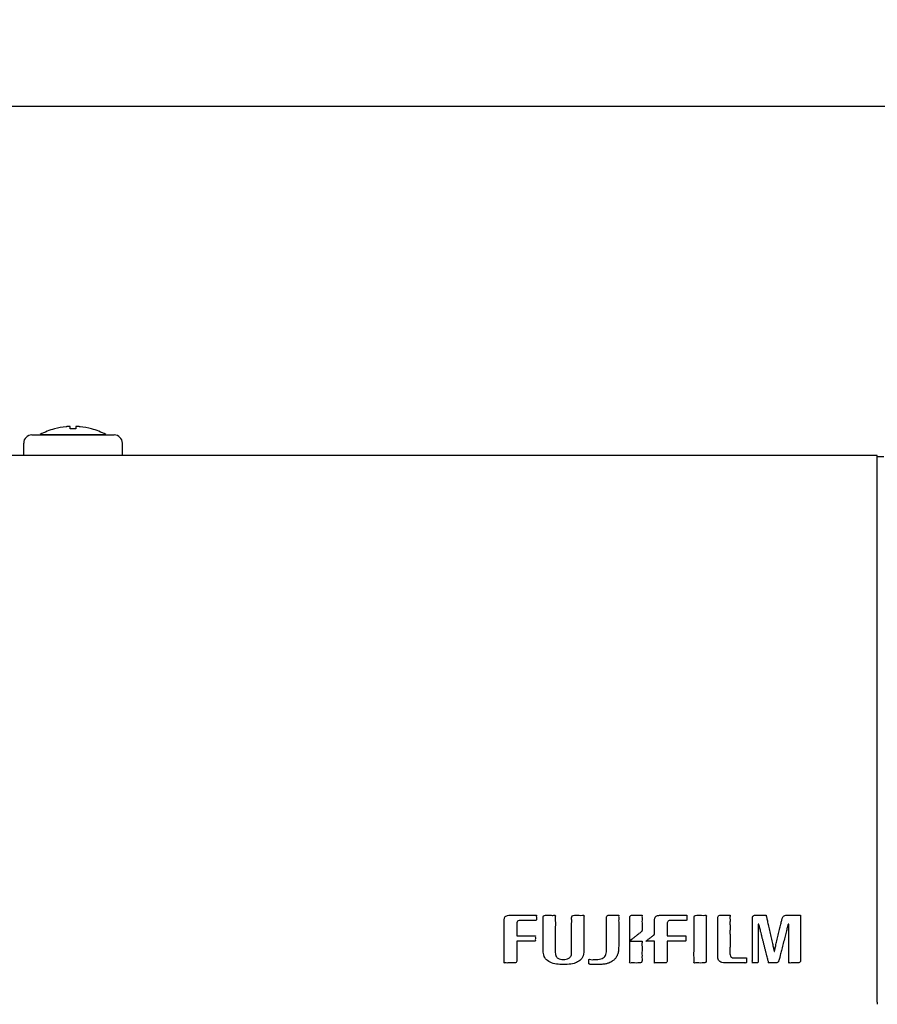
# Model space of a CAD drawing. Header units: inches. Extents: x -119 to 916, y -375 to 403.
# Tile 6 of 21: x 465 to 569, y 4 to 123. Entities that reach past the tile are written whole.
import ezdxf

# ---------------------------------------------------------------- set-up
doc = ezdxf.new("R2010")
doc.units = ezdxf.units.IN
doc.layers.add('$DDT_AUDIT_GENERATED__3C_', color=7, linetype='Continuous')
doc.layers.add('1', color=7, linetype='Continuous')
doc.styles.add('CONVERTER_11', font='txt.shx', dxfattribs={"width": 0.9})
doc.dimstyles.new('ME10_DIM_10', dxfattribs={"dimtxt": 6.4, "dimasz": 7, "dimexe": 1.4, "dimexo": 2, "dimgap": 2, "dimtad": 1, "dimdec": 3, "dimdsep": 46, "dimtxsty": 'CONVERTER_11', "dimsah": 1, "dimcen": 0.09, "dimclrd": 2, "dimclre": 2, "dimclrt": 4, "dimadec": 0, "dimazin": 0, "dimtfac": 1, "dimtdec": 4, "dimtix": 1, "dimtmove": 0, "dimatfit": 3, "dimfxl": 1, "dimtolj": 1, "dimtzin": 0, "dimarcsym": 0})

# ---------------------------------------------------------------- blocks, each defined once
blk = doc.blocks.new('*D1')
at = {"layer": '1', "color": 2, "linetype": 'Continuous'}
for p, q in [((200, 71.88), (200, 114.36)), ((610, 65.72), (610, 114.36)), ((200, 112.96), (610, 112.96))]:
    blk.add_line(p, q, dxfattribs=at)
at = {"layer": '1', "color": 2}
for points in [[(207, 113.89), (207, 112.04), (200, 112.96)], [(603, 112.04), (603, 113.89), (610, 112.96)]]:
    blk.add_solid(points, dxfattribs=at)
at = {"layer": '1', "color": 4, "insert": (398.28, 114.96), "char_height": 6.4, "attachment_point": 7, "rotation": 0.0001, "line_spacing_factor": 0.60024, "style": 'CONVERTER_11'}
blk.add_mtext('410', dxfattribs=at)

msp = doc.modelspace()

# ---------------------------------------------------------------- linework, layer by layer
at = {"layer": '$DDT_AUDIT_GENERATED__3C_', "color": 7, "linetype": 'Continuous'}
for points, knots in [([(523.62, 13.8204), (523.62, 13.7961), (523.62, 13.7037), (523.62, 13.5067), (523.62, 13.2004), (523.62, 12.8065), (523.62, 12.347), (523.62, 11.8437), (523.6201, 11.3186), (523.6199, 10.7933), (523.6205, 10.2906), (523.6186, 9.8292), (523.6241, 9.4408), (523.6101, 9.1204), (523.6372, 8.9506), (523.6001, 8.7993), (523.7325, 8.8294), (523.8683, 8.8103), (524.0936, 8.8189), (524.3284, 8.8162), (524.5457, 8.8168), (524.7007, 8.8168), (524.8471, 8.8166), (524.9952, 8.8189), (525.1513, 8.9445), (525.166, 9.0896), (525.1643, 9.2321), (525.1651, 9.4008), (525.1647, 9.653), (525.1648, 9.9617), (525.1651, 10.2978), (525.1638, 10.6357), (525.1679, 10.9401), (525.1567, 11.2037), (525.1795, 11.3492), (525.147, 11.4829), (525.2729, 11.4541), (525.4095, 11.4737), (525.6535, 11.464), (525.9364, 11.4675), (526.2499, 11.4665), (526.562, 11.4666), (526.8488, 11.4671), (527.0822, 11.4656), (527.2402, 11.4686), (527.3339, 11.4642), (527.4041, 11.4767), (527.4204, 11.5468), (527.4151, 11.6345), (527.417, 11.7606), (527.4219, 11.9202), (527.406, 12.0303), (527.4336, 12.1474), (527.3042, 12.1163), (527.1636, 12.1379), (526.9097, 12.1273), (526.6162, 12.1311), (526.291, 12.1302), (525.9658, 12.1294), (525.6722, 12.1331), (525.4186, 12.1227), (525.2775, 12.1438), (525.1477, 12.1132), (525.1781, 12.2415), (525.1578, 12.3767), (525.1673, 12.6108), (525.1641, 12.8668), (525.1651, 13.1269), (525.1645, 13.3512), (525.1653, 13.507), (525.1637, 13.6552), (525.1812, 13.8155), (525.3386, 13.9701), (525.499, 13.9869), (525.6509, 13.9853), (525.8167, 13.986), (526.0609, 13.9856), (526.3527, 13.9858), (526.66, 13.9856), (526.952, 13.9863), (527.1953, 13.9843), (527.363, 13.9884), (527.4616, 13.9824), (527.5307, 13.9972), (527.5431, 14.0621), (527.5388, 14.1438), (527.5402, 14.2649), (527.5449, 14.418), (527.53, 14.5239), (527.5562, 14.6368), (527.4263, 14.6052), (527.2825, 14.6278), (527.0159, 14.6164), (526.6985, 14.6207), (526.331, 14.6193), (525.9432, 14.6197), (525.5548, 14.6196), (525.1887, 14.6197), (524.867, 14.6196), (524.6118, 14.6197), (524.4454, 14.6195), (524.2642, 14.6202), (524.0669, 14.609), (523.8398, 14.5316), (523.6996, 14.3932), (523.638, 14.2189), (523.6199, 14.0263), (523.62, 13.8913), (523.62, 13.8204)], [0, 0, 0, 0, 0.07293946, 0.27716993, 0.59080959, 0.9919766, 1.45878912, 1.96936531, 2.50182334, 3.03428137, 3.54485756, 4.01167008, 4.41283708, 4.72647674, 4.93070722, 5.00364668, 5.06902702, 5.2376395, 5.46819126, 5.71938944, 5.9499412, 6.11855368, 6.18393403, 6.39065971, 6.54764205, 6.7348508, 6.80029095, 6.97791421, 7.23967479, 7.55752693, 7.90342485, 8.24932277, 8.56717492, 8.8289355, 9.00655876, 9.07199891, 9.13275098, 9.29764945, 9.54065773, 9.83573922, 10.1568573, 10.47797539, 10.77305687, 11.01606516, 11.18096363, 11.2417157, 11.30501364, 11.36943783, 11.43013203, 11.57486433, 11.74760934, 11.89234165, 11.95303584, 12.01610301, 12.18728533, 12.43955401, 12.74588026, 13.0792353, 13.41259034, 13.7189166, 13.97118528, 14.14236759, 14.20543476, 14.2687921, 14.43582506, 14.67197512, 14.94268372, 15.21339233, 15.44954238, 15.61657535, 15.67993268, 15.89612936, 16.07694249, 16.29270606, 16.35839431, 16.53443881, 16.7893092, 17.09147513, 17.40940625, 17.71157218, 17.96644257, 18.14248707, 18.20817532, 18.27183364, 18.32608873, 18.38434656, 18.52326907, 18.6890798, 18.82800231, 18.88626014, 18.94912423, 19.12292496, 19.38547501, 19.71458703, 20.08807371, 20.48374772, 20.87942173, 21.25290841, 21.58202043, 21.84457047, 22.0183712, 22.0812353, 22.38822969, 22.60838549, 22.78461143, 22.95849087, 23.15088346, 23.36346877, 23.36346877, 23.36346877, 23.36346877]), ([(532.1666, 14.6196), (532.0636, 14.6114), (531.8753, 14.5963), (531.8264, 14.3371), (531.839, 14.0545), (531.8311, 13.6133), (531.8348, 12.9862), (531.8336, 12.2589), (531.8338, 11.5325), (531.8339, 10.9034), (531.8336, 10.4664), (531.8343, 10.0807), (531.8282, 9.6973), (531.4345, 9.2841), (530.8297, 9.209), (530.2112, 9.2865), (529.8457, 9.7213), (529.8468, 10.0986), (529.8466, 10.4892), (529.8468, 10.9569), (529.8462, 11.6297), (529.8488, 12.4101), (529.8391, 13.1779), (529.868, 13.8806), (529.8062, 14.2854), (529.8985, 14.6704), (529.5526, 14.5871), (529.2614, 14.6328), (528.9076, 14.6139), (528.6394, 14.6277), (528.3855, 14.5808), (528.3578, 14.3159), (528.3673, 13.9864), (528.3612, 13.4545), (528.3638, 12.7239), (528.3634, 11.9188), (528.3624, 11.1854), (528.365, 10.6604), (528.3588, 10.1594), (528.4243, 9.6156), (528.8933, 9.0373), (529.595, 8.736), (530.4214, 8.6097), (531.2834, 8.615), (532.0689, 8.7198), (532.7333, 8.9896), (533.2314, 9.5292), (533.3269, 10.1086), (533.3205, 10.6079), (533.323, 11.0617), (533.3213, 11.7155), (533.3243, 12.4734), (533.3147, 13.2192), (533.3428, 13.9019), (533.2827, 14.2949), (533.3724, 14.6686), (533.0382, 14.5885), (532.7554, 14.6307), (532.4183, 14.6185), (532.2265, 14.6194), (532.1666, 14.6196)], [0, 0, 0, 0, 0.27473638, 0.50214552, 0.67972368, 1.14788431, 1.80976657, 2.56850966, 3.32725274, 3.989135, 4.45729563, 4.6348738, 5.15362448, 5.54467142, 6.2276075, 6.90692589, 7.31568373, 7.80256155, 7.99263355, 8.49373245, 9.20218262, 10.01430843, 10.82643423, 11.53488441, 12.03598331, 12.2260553, 12.41295136, 12.82412268, 13.23529401, 13.42219006, 13.66080922, 13.89244893, 14.11381847, 14.68471886, 15.46533777, 16.31586285, 17.09648176, 17.66738215, 17.8887517, 18.60384115, 19.25364075, 20.0182662, 20.83951226, 21.75133795, 22.59687322, 23.20387079, 23.86876902, 24.69939556, 24.88402001, 25.3707572, 26.05890288, 26.8477528, 27.63660273, 28.32474841, 28.8114856, 28.99611005, 29.17665423, 29.57385141, 29.97104859, 30.15159277, 30.15159277, 30.15159277, 30.15159277]), ([(536.063, 14.3048), (536.063, 14.2854), (536.063, 14.2117), (536.063, 14.0546), (536.063, 13.8103), (536.063, 13.4961), (536.063, 13.1296), (536.063, 12.7282), (536.063, 12.3094), (536.063, 11.8905), (536.063, 11.4891), (536.063, 11.1226), (536.063, 10.8085), (536.0631, 10.5641), (536.0628, 10.407), (536.0636, 10.2276), (536.0497, 10.0077), (535.9634, 9.7279), (535.7927, 9.499), (535.5288, 9.3395), (535.2038, 9.2675), (534.8578, 9.2355), (534.4972, 9.2436), (534.2445, 9.1897), (533.9212, 9.3136), (533.9367, 9.1596), (533.9319, 9.0595), (533.933, 8.9294), (533.9346, 8.8241), (533.9312, 8.749), (533.9427, 8.6879), (534.0079, 8.6554), (534.1119, 8.6507), (534.2896, 8.6305), (534.5763, 8.6204), (534.9989, 8.612), (535.4822, 8.6295), (535.9505, 8.6979), (536.3144, 8.799), (536.5911, 8.92), (536.8485, 9.0828), (537.0976, 9.2926), (537.3206, 9.5886), (537.4642, 9.9443), (537.539, 10.3697), (537.5502, 10.6991), (537.5498, 10.9472), (537.55, 11.1173), (537.5499, 11.3801), (537.5499, 11.715), (537.5499, 12.1015), (537.5499, 12.5189), (537.55, 12.9467), (537.5495, 13.3636), (537.5512, 13.7517), (537.5463, 14.0818), (537.5589, 14.3572), (537.5343, 14.5027), (537.5675, 14.6331), (537.4613, 14.6101), (537.3503, 14.6247), (537.1621, 14.6179), (536.9551, 14.6202), (536.7452, 14.6194), (536.564, 14.6199), (536.4382, 14.6192), (536.3256, 14.6206), (536.2057, 14.6075), (536.0757, 14.4863), (536.0676, 14.3706), (536.063, 14.3048)], [0, 0, 0, 0, 0.05817479, 0.2210642, 0.4712158, 0.79117715, 1.16349581, 1.57071934, 1.99539531, 2.42007128, 2.82729482, 3.19961348, 3.51957483, 3.76972642, 3.93261584, 3.99079063, 4.30824873, 4.58996915, 4.85714589, 5.14556695, 5.49483045, 5.84322252, 6.20078518, 6.52368968, 6.76711157, 6.81770201, 6.93834074, 7.08232891, 7.20296764, 7.25355808, 7.3109016, 7.37536585, 7.45090914, 7.62586939, 7.90967119, 8.31209356, 8.89356708, 9.35847854, 9.72850048, 10.02359002, 10.26049048, 10.64062224, 10.99423645, 11.36088218, 11.77996221, 12.28399908, 12.34755336, 12.52447473, 12.794151, 13.13596996, 13.52931942, 13.95358718, 14.38816103, 14.81242879, 15.20577825, 15.54759721, 15.81727348, 15.99419485, 16.05774913, 16.1089087, 16.24378391, 16.43446957, 16.65306044, 16.87165131, 17.06233696, 17.19721218, 17.24837175, 17.40144495, 17.54637416, 17.73759747, 17.73759747, 17.73759747, 17.73759747]), ([(540.3866, 12.7634), (540.3866, 12.79), (540.3866, 12.8867), (540.3866, 13.0825), (540.3864, 13.365), (540.3876, 13.6925), (540.3831, 14.0144), (540.3964, 14.3104), (540.368, 14.4778), (540.4087, 14.6365), (540.2771, 14.6079), (540.1431, 14.6256), (539.9228, 14.6177), (539.6927, 14.6201), (539.4799, 14.6197), (539.328, 14.6193), (539.1837, 14.6205), (539.0362, 14.6085), (538.9062, 14.473), (538.8951, 14.3377), (538.8969, 14.187), (538.8959, 13.9842), (538.8964, 13.6811), (538.8962, 13.3101), (538.8965, 12.9062), (538.8955, 12.4996), (538.8988, 12.1355), (538.8897, 11.8135), (538.9081, 11.6492), (538.88, 11.461), (539.0326, 11.6304), (539.1899, 11.7197), (539.4596, 11.9459), (539.738, 12.1594), (539.9965, 12.3623), (540.1806, 12.5076), (540.2954, 12.5954), (540.3722, 12.661), (540.3815, 12.7268), (540.3866, 12.7634)], [0, 0, 0, 0, 0.07975918, 0.2900334, 0.58731763, 0.92810687, 1.26889611, 1.56618034, 1.77645455, 1.85621374, 1.92025823, 2.08542562, 2.31126675, 2.55733245, 2.78317358, 2.94834097, 3.01238547, 3.21816963, 3.3684668, 3.53091492, 3.60957043, 3.82306394, 4.13768597, 4.519727, 4.93547754, 5.35122808, 5.73326911, 6.04789114, 6.26138465, 6.34004016, 6.43873111, 6.69324989, 7.04126536, 7.42044639, 7.76846185, 8.02298063, 8.12167158, 8.20676008, 8.31348866, 8.31348866, 8.31348866, 8.31348866]), ([(541.91, 13.8204), (541.91, 13.8106), (541.91, 13.7736), (541.91, 13.6956), (541.91, 13.5759), (541.91, 13.4251), (541.91, 13.2535), (541.91, 13.0714), (541.91, 12.8894), (541.9101, 12.7177), (541.9099, 12.5669), (541.9104, 12.4473), (541.9093, 12.3692), (541.911, 12.3206), (541.9057, 12.2884), (541.884, 12.2611), (541.8387, 12.2301), (541.7669, 12.1707), (541.6562, 12.0856), (541.522, 11.98), (541.3756, 11.8654), (541.2277, 11.7501), (541.0975, 11.6464), (540.9757, 11.5562), (540.9264, 11.5071), (540.8501, 11.462), (540.9222, 11.4702), (540.9817, 11.4648), (541.1021, 11.4674), (541.2371, 11.4665), (541.3882, 11.4666), (541.5388, 11.4671), (541.6749, 11.4654), (541.7924, 11.4701), (541.8578, 11.4604), (541.9181, 11.4746), (541.9032, 11.4121), (541.914, 11.3413), (541.9084, 11.2075), (541.9106, 11.0429), (541.9098, 10.8441), (541.9101, 10.6231), (541.91, 10.3863), (541.91, 10.1417), (541.91, 9.8972), (541.91, 9.6603), (541.9102, 9.4393), (541.9094, 9.2405), (541.9117, 9.0759), (541.9059, 8.942), (541.917, 8.8716), (541.9019, 8.8094), (541.9593, 8.8225), (542.0222, 8.8135), (542.1359, 8.818), (542.27, 8.8163), (542.4224, 8.8169), (542.5794, 8.8167), (542.7312, 8.8167), (542.8671, 8.8167), (542.9763, 8.8167), (543.0482, 8.8168), (543.1359, 8.8166), (543.2409, 8.8199), (543.3702, 8.8755), (543.4452, 8.9901), (543.456, 9.0905), (543.4553, 9.1773), (543.4556, 9.2584), (543.4554, 9.3851), (543.4555, 9.5492), (543.4555, 9.7424), (543.4555, 9.9564), (543.4555, 10.1828), (543.4555, 10.4134), (543.4554, 10.6399), (543.4557, 10.8537), (543.4549, 11.0476), (543.4572, 11.2095), (543.4514, 11.3419), (543.4624, 11.412), (543.4474, 11.4741), (543.5058, 11.4607), (543.5715, 11.4702), (543.694, 11.4653), (543.8443, 11.4672), (544.0242, 11.4665), (544.2225, 11.4667), (544.4327, 11.4667), (544.6466, 11.4667), (544.8567, 11.4667), (545.0552, 11.4667), (545.2345, 11.4666), (545.3868, 11.4668), (545.5041, 11.4664), (545.5798, 11.4673), (545.6351, 11.4657), (545.6933, 11.4768), (545.7069, 11.5341), (545.7053, 11.5851), (545.7061, 11.6471), (545.7057, 11.7357), (545.7061, 11.8387), (545.7049, 11.9401), (545.7084, 12.0325), (545.7009, 12.0866), (545.7125, 12.1381), (545.6529, 12.1234), (545.5858, 12.1342), (545.4581, 12.1286), (545.3023, 12.1308), (545.1155, 12.13), (544.9098, 12.1303), (544.6916, 12.1302), (544.4697, 12.1302), (544.2515, 12.1302), (544.0457, 12.1304), (543.859, 12.1297), (543.7031, 12.1318), (543.5758, 12.1265), (543.5079, 12.1366), (543.4477, 12.1225), (543.4619, 12.1827), (543.4518, 12.2494), (543.4569, 12.3723), (543.455, 12.5188), (543.4556, 12.6884), (543.4554, 12.8674), (543.4555, 13.0467), (543.4555, 13.2156), (543.4555, 13.3641), (543.4554, 13.4818), (543.4556, 13.5587), (543.4551, 13.6512), (543.4657, 13.7651), (543.5436, 13.9001), (543.6806, 13.9757), (543.7951, 13.9861), (543.8873, 13.9856), (543.9626, 13.9858), (544.0796, 13.9857), (544.2301, 13.9858), (544.4057, 13.9857), (544.598, 13.9857), (544.7987, 13.9857), (544.9994, 13.9857), (545.1917, 13.9858), (545.3673, 13.9857), (545.5179, 13.9859), (545.6347, 13.9853), (545.7105, 13.9865), (545.7657, 13.9845), (545.821, 13.9975), (545.8299, 14.05), (545.8287, 14.0964), (545.8294, 14.1559), (545.829, 14.241), (545.8294, 14.3398), (545.8283, 14.4372), (545.8316, 14.5258), (545.8245, 14.5778), (545.8355, 14.6275), (545.7762, 14.6126), (545.7085, 14.6238), (545.5778, 14.6179), (545.416, 14.6203), (545.2181, 14.6194), (544.995, 14.6197), (544.7519, 14.6196), (544.4958, 14.6196), (544.233, 14.6196), (543.9703, 14.6196), (543.7141, 14.6196), (543.4711, 14.6196), (543.2478, 14.6196), (543.0507, 14.6196), (542.8865, 14.6196), (542.7617, 14.6197), (542.6829, 14.6196), (542.5742, 14.6198), (542.4347, 14.6137), (542.2609, 14.5785), (542.1276, 14.5195), (542.0314, 14.4373), (541.9689, 14.3363), (541.933, 14.2218), (541.9156, 14.0964), (541.91, 13.9614), (541.91, 13.8683), (541.91, 13.8204)], [0, 0, 0, 0, 0.02947305, 0.11095737, 0.23405071, 0.3883508, 0.5634554, 0.74896226, 0.93446912, 1.10957372, 1.26387381, 1.38696715, 1.46845147, 1.49792452, 1.53319927, 1.56324076, 1.59945279, 1.6977426, 1.84259075, 2.01847778, 2.20988425, 2.40129073, 2.57717776, 2.7220259, 2.82031571, 2.85652775, 2.88575588, 2.96508938, 3.08200191, 3.22396712, 3.37845867, 3.53295022, 3.67491543, 3.79182796, 3.87116146, 3.90038959, 3.93014991, 4.01425515, 4.14494176, 4.31444618, 4.51500484, 4.73885418, 4.97823064, 5.22537067, 5.47251069, 5.71188715, 5.9357365, 6.13629516, 6.30579957, 6.43648618, 6.52059142, 6.55035174, 6.57787362, 6.65333685, 6.7660878, 6.90547282, 7.06083829, 7.22153058, 7.37689605, 7.51628107, 7.62903202, 7.70449525, 7.73201713, 7.89226804, 8.01758427, 8.13664727, 8.28379025, 8.31356724, 8.39735833, 8.52685365, 8.69374333, 8.88971753, 9.10646638, 9.33568001, 9.56904858, 9.79826222, 10.01501106, 10.21098526, 10.37787495, 10.50737026, 10.59116135, 10.62093835, 10.64856459, 10.72630355, 10.84644558, 11.00128103, 11.18310025, 11.38419359, 11.59685141, 11.81336405, 12.02602187, 12.22711521, 12.40893443, 12.56376988, 12.68391191, 12.76165087, 12.78927711, 12.85249314, 12.91670945, 12.94178593, 13.00789664, 13.10136351, 13.20850846, 13.3156534, 13.40912027, 13.47523098, 13.50030746, 13.52897835, 13.60965692, 13.73434197, 13.89503234, 14.08372683, 14.29242428, 14.51312349, 14.7378233, 14.95852251, 15.16721996, 15.35591445, 15.51660482, 15.64128987, 15.72196843, 15.75063933, 15.77965144, 15.8598614, 15.98102963, 16.13291657, 16.30528264, 16.48788829, 16.67049393, 16.84286001, 16.99474695, 17.11591518, 17.19612514, 17.22513725, 17.39368932, 17.53319729, 17.67371303, 17.84459445, 17.87246652, 17.95050833, 18.07035824, 18.22365464, 18.4020359, 18.59714041, 18.80060654, 19.00407266, 19.19917717, 19.37755844, 19.53085483, 19.65070475, 19.72874655, 19.75661862, 19.81955075, 19.87341993, 19.89748979, 19.96094671, 20.05066166, 20.15350563, 20.2563496, 20.34606455, 20.40952147, 20.43359133, 20.46205419, 20.54306387, 20.67005201, 20.83645026, 21.03569027, 21.26120369, 21.50642217, 21.76477735, 22.02970088, 22.29462441, 22.55297959, 22.79819807, 23.02371149, 23.2229515, 23.38934975, 23.51633789, 23.59734757, 23.62581043, 23.84257176, 24.01512515, 24.1548706, 24.27506831, 24.38897876, 24.50646534, 24.63242245, 24.76785596, 24.91159097, 24.91159097, 24.91159097, 24.91159097]), ([(546.7125, 14.3158), (546.7125, 14.2529), (546.7125, 14.0216), (546.7125, 13.5464), (546.7123, 12.8447), (546.7131, 12.0082), (546.71, 11.1225), (546.7207, 10.2959), (546.6903, 9.564), (546.7536, 9.152), (546.661, 8.7671), (547.0008, 8.8483), (547.2867, 8.8047), (547.6338, 8.82), (547.8994, 8.8128), (548.1644, 8.8361), (548.2059, 9.1051), (548.1948, 9.411), (548.2018, 9.893), (548.1986, 10.5913), (548.199, 11.4288), (548.2018, 12.3141), (548.1911, 13.1406), (548.2217, 13.8727), (548.158, 14.2841), (548.2509, 14.6685), (547.9159, 14.5888), (547.6342, 14.6318), (547.2925, 14.6152), (547.0186, 14.6261), (546.7441, 14.5844), (546.7223, 14.3992), (546.7125, 14.3158)], [0, 0, 0, 0, 0.18858198, 0.69398167, 1.42567974, 2.29315683, 3.20589359, 4.07337068, 4.80506874, 5.31046844, 5.49905042, 5.68239372, 6.085749, 6.48910428, 6.67244759, 6.91479142, 7.170762, 7.35932035, 7.86465672, 8.5962631, 9.4636315, 10.3762539, 11.24362229, 11.97522868, 12.48056505, 12.6691234, 12.84955991, 13.24652024, 13.64348058, 13.82391709, 14.10321492, 14.33181689, 14.33181689, 14.33181689, 14.33181689]), ([(551.087, 9.9226), (551.087, 9.9534), (551.087, 10.0694), (551.087, 10.314), (551.087, 10.6891), (551.0871, 11.1621), (551.087, 11.7003), (551.0872, 12.2713), (551.0866, 12.8415), (551.0887, 13.3818), (551.0822, 13.8483), (551.0991, 14.2403), (551.0657, 14.4516), (551.1123, 14.6423), (550.9441, 14.6036), (550.7774, 14.6273), (550.5135, 14.6173), (550.2626, 14.6202), (550.0712, 14.6194), (549.9043, 14.62), (549.7488, 14.6163), (549.605, 14.4804), (549.5972, 14.3307), (549.5986, 14.1558), (549.5978, 13.9115), (549.5982, 13.5386), (549.598, 13.0678), (549.5981, 12.5322), (549.5981, 11.9642), (549.5981, 11.3961), (549.598, 10.8605), (549.5982, 10.3898), (549.5978, 10.0166), (549.5985, 9.7731), (549.5973, 9.5803), (549.607, 9.3949), (549.6759, 9.1671), (549.8406, 8.9652), (550.1275, 8.8354), (550.3845, 8.8157), (550.6202, 8.8171), (550.8368, 8.8166), (551.1563, 8.8168), (551.5378, 8.8168), (551.9398, 8.8165), (552.3217, 8.8175), (552.6401, 8.8146), (552.8591, 8.8206), (552.987, 8.812), (553.0757, 8.8331), (553.0924, 8.9207), (553.0857, 9.0301), (553.0945, 9.1857), (553.0744, 9.3143), (553.111, 9.4672), (552.9399, 9.4257), (552.7642, 9.4529), (552.468, 9.4407), (552.1608, 9.4447), (551.876, 9.4431), (551.673, 9.4448), (551.4842, 9.4414), (551.2889, 9.4735), (551.1033, 9.6675), (551.0928, 9.8326), (551.087, 9.9226)], [0, 0, 0, 0, 0.09241849, 0.34792843, 0.73391153, 1.2177495, 1.76682405, 2.3485169, 2.93020974, 3.47928429, 3.96312226, 4.34910536, 4.6046153, 4.69703379, 4.78165537, 4.99320933, 5.26822948, 5.54324963, 5.75480359, 5.83942517, 6.04734949, 6.19914608, 6.38190254, 6.47387364, 6.7281467, 7.11226132, 7.59375711, 8.14017368, 8.71905064, 9.2979276, 9.84434417, 10.32583996, 10.70995458, 10.96422764, 11.05619874, 11.2883029, 11.51922756, 11.75832846, 12.04541176, 12.43673949, 12.52265404, 12.75290505, 13.08625353, 13.48146048, 13.89728693, 14.29249388, 14.62584235, 14.85609336, 14.94200792, 15.02021242, 15.09628206, 15.17864121, 15.35983134, 15.54102147, 15.62338062, 15.70902773, 15.92990713, 16.23192589, 16.56099111, 16.86300987, 17.08388927, 17.16953638, 17.43144772, 17.65098815, 17.91402269, 17.91402269, 17.91402269, 17.91402269]), ([(557.4288, 14.2173), (557.4256, 14.204), (557.4136, 14.1529), (557.3876, 14.043), (557.3465, 13.8696), (557.2928, 13.6425), (557.2287, 13.3714), (557.1565, 13.0661), (557.0785, 12.7364), (556.9971, 12.392), (556.9145, 12.0427), (556.833, 11.6984), (556.7551, 11.3685), (556.6825, 11.0638), (556.6197, 10.791), (556.5622, 10.5688), (556.5305, 10.383), (556.4869, 10.2966), (556.4945, 10.2145), (556.4717, 10.2182), (556.4491, 10.2145), (556.4576, 10.2955), (556.4158, 10.381), (556.3868, 10.5654), (556.3326, 10.7868), (556.2734, 11.0603), (556.2044, 11.3677), (556.1299, 11.703), (556.0511, 12.0562), (555.9705, 12.4186), (555.8898, 12.7809), (555.8111, 13.1341), (555.7365, 13.4694), (555.6676, 13.777), (555.608, 14.0498), (555.555, 14.2731), (555.5229, 14.453), (555.4869, 14.547), (555.489, 14.6294), (555.4154, 14.6121), (555.3288, 14.6238), (555.18, 14.618), (555.0055, 14.6202), (554.8128, 14.6195), (554.6208, 14.6197), (554.4445, 14.6196), (554.3004, 14.6197), (554.2043, 14.6195), (554.1033, 14.6201), (553.9922, 14.6108), (553.8699, 14.5354), (553.8114, 14.4145), (553.8041, 14.3134), (553.8047, 14.2158), (553.8044, 14.1051), (553.8046, 13.9289), (553.8045, 13.6954), (553.8045, 13.4127), (553.8045, 13.089), (553.8045, 12.7325), (553.8045, 12.3514), (553.8045, 11.954), (553.8045, 11.5483), (553.8045, 11.1427), (553.8045, 10.7452), (553.8046, 10.3642), (553.8044, 10.0076), (553.8048, 9.6843), (553.8036, 9.4004), (553.8071, 9.1703), (553.7985, 8.9855), (553.8147, 8.8911), (553.7935, 8.8085), (553.8579, 8.8224), (553.9234, 8.8139), (554.0309, 8.8177), (554.1432, 8.8166), (554.247, 8.8165), (554.3214, 8.8173), (554.3926, 8.8154), (554.4867, 8.8368), (554.4994, 8.9353), (554.4979, 9.0227), (554.4987, 9.1366), (554.4982, 9.315), (554.4984, 9.5507), (554.4984, 9.8332), (554.4984, 10.1534), (554.4984, 10.5018), (554.4984, 10.8691), (554.4984, 11.2459), (554.4984, 11.6226), (554.4984, 11.9899), (554.4983, 12.3385), (554.4987, 12.6582), (554.4973, 12.9422), (554.5014, 13.1736), (554.4912, 13.3625), (554.5104, 13.4567), (554.4864, 13.5403), (554.531, 13.5324), (554.5559, 13.5325), (554.5993, 13.54), (554.5954, 13.4541), (554.641, 13.3574), (554.6797, 13.1625), (554.7451, 12.924), (554.8184, 12.6313), (554.9031, 12.3017), (554.9948, 11.9424), (555.0916, 11.5639), (555.1908, 11.1756), (555.2901, 10.7873), (555.3869, 10.4087), (555.4786, 10.0495), (555.5632, 9.7198), (555.6367, 9.4273), (555.7015, 9.1883), (555.7416, 8.9948), (555.7847, 8.8954), (555.7839, 8.8081), (555.851, 8.8228), (555.9273, 8.8136), (556.0513, 8.8179), (556.1893, 8.8164), (556.3288, 8.8168), (556.4493, 8.8167), (556.5329, 8.8168), (556.6382, 8.8164), (556.7669, 8.8249), (556.9222, 8.9064), (557.0188, 9.0539), (557.057, 9.1817), (557.0853, 9.2956), (557.1122, 9.4017), (557.1544, 9.5699), (557.2101, 9.7911), (557.2769, 10.0566), (557.3526, 10.3575), (557.4351, 10.6849), (557.5219, 11.03), (557.611, 11.384), (557.7001, 11.738), (557.787, 12.0831), (557.8693, 12.4107), (557.9454, 12.7111), (558.0111, 12.9779), (558.0698, 13.1954), (558.1047, 13.3728), (558.1454, 13.4616), (558.1422, 13.5402), (558.1849, 13.5323), (558.2101, 13.5324), (558.2555, 13.5403), (558.2307, 13.4543), (558.2506, 13.3572), (558.24, 13.1625), (558.2443, 12.924), (558.2428, 12.6313), (558.2433, 12.3017), (558.2431, 11.9424), (558.2432, 11.5639), (558.2432, 11.1756), (558.2432, 10.7873), (558.2432, 10.4087), (558.2431, 10.0495), (558.2435, 9.7198), (558.2422, 9.4274), (558.2458, 9.1882), (558.2371, 8.9951), (558.2535, 8.895), (558.2316, 8.8072), (558.3067, 8.8239), (558.3868, 8.8129), (558.5266, 8.8182), (558.6852, 8.8163), (558.855, 8.8168), (559.0154, 8.8167), (559.1499, 8.8167), (559.241, 8.8169), (559.342, 8.8164), (559.4561, 8.8237), (559.592, 8.8893), (559.6666, 9.0183), (559.6747, 9.1306), (559.6741, 9.2356), (559.6744, 9.3459), (559.6742, 9.5216), (559.6743, 9.7545), (559.6743, 10.0365), (559.6743, 10.3593), (559.6743, 10.7147), (559.6743, 11.0947), (559.6743, 11.4911), (559.6743, 11.8956), (559.6743, 12.3001), (559.6743, 12.6965), (559.6742, 13.0765), (559.6744, 13.4321), (559.674, 13.7545), (559.6751, 14.0375), (559.672, 14.2673), (559.6796, 14.4507), (559.6653, 14.5467), (559.6849, 14.6304), (559.6022, 14.6109), (559.5114, 14.6246), (559.3457, 14.6177), (559.1507, 14.6203), (558.9291, 14.6195), (558.7009, 14.6197), (558.48, 14.6196), (558.2825, 14.6196), (558.1237, 14.6197), (558.0191, 14.6195), (557.9033, 14.6202), (557.766, 14.6075), (557.6018, 14.5279), (557.4844, 14.3911), (557.448, 14.2775), (557.4288, 14.2173)], [0, 0, 0, 0, 0.04099227, 0.15727645, 0.33881363, 0.57556488, 0.85749128, 1.17455391, 1.51671384, 1.87393216, 2.23616994, 2.59338826, 2.93554819, 3.25261082, 3.53453722, 3.77128847, 3.95282565, 4.06910984, 4.1101021, 4.12112639, 4.13215067, 4.1723633, 4.28681464, 4.46622484, 4.70131406, 4.98280248, 5.30141025, 5.64785754, 6.0128645, 6.3871513, 6.7614381, 7.12644506, 7.47289234, 7.79150011, 8.07298853, 8.30807776, 8.48748796, 8.60193929, 8.64215193, 8.67952149, 8.78095317, 8.93043143, 9.11194074, 9.30946559, 9.50699043, 9.68849975, 9.83797801, 9.93940968, 9.97677925, 10.14118594, 10.26689069, 10.38808446, 10.5282193, 10.56782766, 10.68118951, 10.86011001, 11.09639434, 11.38184766, 11.70827515, 12.06748196, 12.45127327, 12.85145424, 13.25983005, 13.66820586, 14.06838683, 14.45217814, 14.81138496, 15.13781244, 15.42326576, 15.65955009, 15.8384706, 15.95183244, 15.9914408, 16.0226997, 16.10331478, 16.21354355, 16.33364356, 16.44387233, 16.5244874, 16.55574631, 16.66059285, 16.77062909, 16.81144039, 16.92759564, 17.10967685, 17.34826601, 17.63394513, 17.95729624, 18.30890132, 18.67934238, 19.05920144, 19.4390605, 19.80950157, 20.16110665, 20.48445775, 20.77013688, 21.00872604, 21.19080724, 21.30696249, 21.3477738, 21.37099625, 21.41412365, 21.4373461, 21.48076287, 21.60433367, 21.79803924, 22.05186035, 22.35577772, 22.6997721, 23.07382425, 23.46791491, 23.87202482, 24.27613473, 24.67022539, 25.04427754, 25.38827193, 25.6921893, 25.9460104, 26.13971598, 26.26328678, 26.30670354, 26.3407211, 26.43040376, 26.55719647, 26.70254422, 26.84789197, 26.97468469, 27.06436734, 27.0983849, 27.29095245, 27.44521456, 27.60473153, 27.80460162, 27.84414528, 27.95669262, 28.13311818, 28.3642965, 28.64110211, 28.95440957, 29.2950934, 29.65402816, 30.02208837, 30.39014858, 30.74908334, 31.08976717, 31.40307463, 31.67988024, 31.91105856, 32.08748412, 32.20003146, 32.23957511, 32.26315483, 32.30694574, 32.33052545, 32.37259003, 32.4923123, 32.67998503, 32.92590103, 33.22035309, 33.55363398, 33.91603651, 34.29785346, 34.68937761, 35.08090177, 35.46271872, 35.82512125, 36.15840214, 36.4528542, 36.6987702, 36.88644293, 37.0061652, 37.04822978, 37.08438194, 37.18126974, 37.32154014, 37.48784009, 37.66281657, 37.82911652, 37.96938692, 38.06627472, 38.10242689, 38.27268345, 38.40593797, 38.5356331, 38.69840128, 38.73789974, 38.85094705, 39.02937111, 39.26499984, 39.54966114, 39.87518291, 40.23339306, 40.61611949, 41.01519011, 41.42243283, 41.82967555, 42.22874617, 42.6114726, 42.96968275, 43.29520452, 43.57986582, 43.81549455, 43.99391862, 44.10696593, 44.14646438, 44.18648746, 44.29622816, 44.46019367, 44.66289119, 44.88882791, 45.12251104, 45.34844777, 45.55114529, 45.7151108, 45.8248515, 45.86487458, 46.06283822, 46.23237716, 46.39913094, 46.58739552, 46.58739552, 46.58739552, 46.58739552]), ([(538.8963, 11.4667), (538.8963, 11.4013), (538.8963, 11.1723), (538.8951, 10.7294), (538.902, 10.1475), (538.8769, 9.5335), (538.9368, 9.1517), (538.8424, 8.7669), (539.1853, 8.848), (539.473, 8.8049), (539.8213, 8.8201), (540.0873, 8.8127), (540.3515, 8.8366), (540.3926, 9.0997), (540.3828, 9.3782), (540.3895, 9.7756), (540.3808, 10.2882), (540.4042, 10.8327), (540.35, 11.1695), (540.4344, 11.5082), (540.1324, 11.439), (539.8501, 11.4787), (539.4418, 11.4638), (539.123, 11.4669), (538.948, 11.4668), (538.8963, 11.4667)], [0, 0, 0, 0, 0.19629349, 0.68702722, 1.32498107, 1.96293492, 2.45366865, 2.64996215, 2.83405907, 3.2390723, 3.64408553, 3.82818245, 4.06910964, 4.3251068, 4.49884135, 4.9331777, 5.49781496, 6.06245222, 6.49678858, 6.67052312, 6.82551903, 7.19512467, 7.63626689, 8.00587253, 8.16086845, 8.16086845, 8.16086845, 8.16086845])]:
    msp.add_open_spline(points, degree=3, knots=knots, dxfattribs=at)
at = {"color": 7, "linetype": 'Continuous'}
for p, q in [((467.2, 73.05), (468.95, 73.05)), ((467.2, 73), (467.2, 73.05)), ((468.95, 73.7393), (468.95, 73.7468)), ((468.95, 73.05), (470.85, 73.05)), ((470.85, 73.7393), (470.85, 74.0002)), ((470.85, 73.05), (471.55, 73.05)), ((471.55, 74.0002), (471.55, 73.7393)), ((471.55, 73.05), (473.45, 73.05)), ((473.45, 73.7468), (473.45, 73.7393)), ((473.45, 73.05), (475.2, 73.05)), ((475.2, 73), (475.2, 73.05)), ((465.2, 70.5), (465.2, 72)), ((466.2, 73), (466.95, 73)), ((466.95, 73), (475.45, 73)), ((475.45, 73), (476.2, 73)), ((477.2, 70.5), (477.2, 72)), ((569, 70.5), (213.4, 70.5)), ((569, 63.0718), (569, 70.5)), ((569.8, 70.35), (569, 70.35)), ((569, 4.0576), (569, 63.0718)), ((569, 4.0576), (569, 3.7945))]:
    msp.add_line(p, q, dxfattribs=at)
for centre, radius, start, end in [((471.2, 65.55), 8.5, 105.349477, 118.072487), ((471.2, 65.55), 8.4928, 95.744058, 105.362827), ((471.2, 65.55), 8.1968, 87.552749, 92.447251), ((471.2, 65.55), 8.4928, 74.637173, 84.255942), ((471.2, 65.55), 8.5, 61.927513, 74.650523), ((466.2, 72), 1, 90, 180), ((476.2, 72), 1, 0, 90)]:
    msp.add_arc(centre, radius, start, end, dxfattribs=at)
for points, knots in [([(470.85, 74.0002), (470.8497, 74.0013), (470.8489, 74.0046), (470.842, 74.0087), (470.8298, 74.0127), (470.8092, 74.0163), (470.7807, 74.019), (470.7445, 74.0207), (470.6926, 74.0213), (470.624, 74.0198), (470.5589, 74.0167), (470.5045, 74.0133), (470.4613, 74.0102), (470.4086, 74.0059), (470.3705, 74.0022), (470.35, 74.0002)], [0, 0, 0, 0, 0.003508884, 0.009966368, 0.022153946, 0.042772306, 0.071927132, 0.108303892, 0.151474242, 0.227420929, 0.314085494, 0.347172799, 0.390800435, 0.443993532, 0.505782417, 0.505782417, 0.505782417, 0.505782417]), ([(472.05, 74.0002), (472.0336, 74.0018), (471.9954, 74.0055), (471.9317, 74.0108), (471.8604, 74.0157), (471.7928, 74.019), (471.7386, 74.0207), (471.691, 74.0211), (471.6423, 74.0209), (471.5979, 74.0159), (471.5628, 74.0139), (471.553, 74.0034), (471.55, 74.0002)], [0, 0, 0, 0, 0.049493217, 0.114979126, 0.191733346, 0.263952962, 0.317986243, 0.354294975, 0.407052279, 0.462968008, 0.492077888, 0.505124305, 0.505124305, 0.505124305, 0.505124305])]:
    msp.add_open_spline(points, degree=3, knots=knots, dxfattribs=at)

# ---------------------------------------------------------------- dimensions: what is measured, and where the dimension line sits
at = {"layer": '1'}
dim = msp.add_linear_dim(base=(200, 112.9638), p1=(610, 63.715), p2=(200, 69.8812), dimstyle='ME10_DIM_10', dxfattribs=at)
dim.commit()
dim.dimension.update_dxf_attribs({"geometry": '*D1', "text_midpoint": (405, 118.1638), "text_rotation": 0.000139})

doc.saveas('drawing.dxf')
